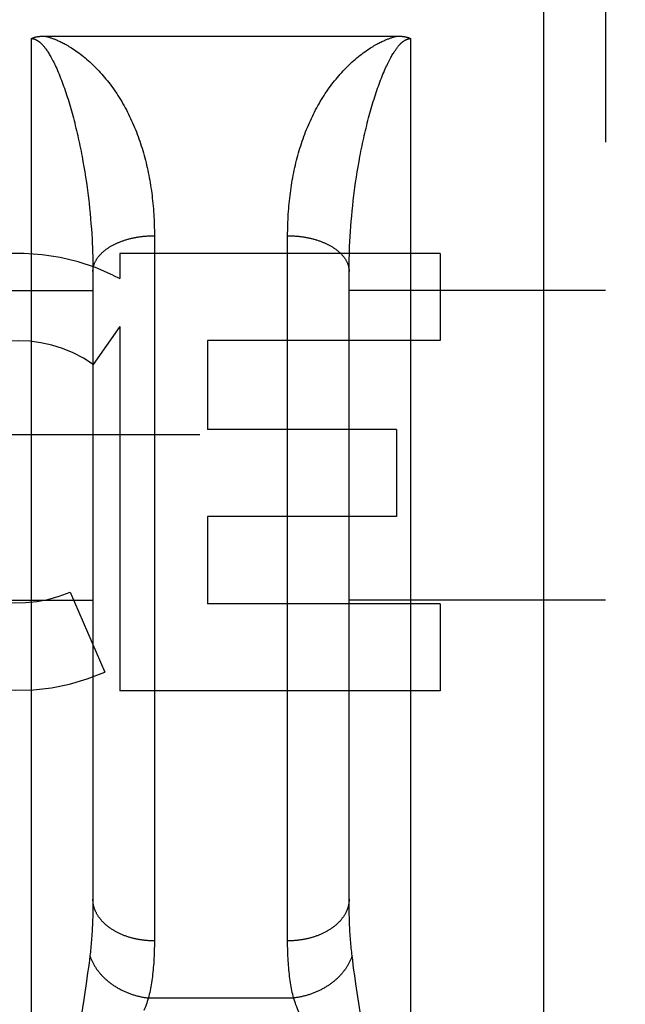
# Model space of a CAD drawing. Header units: inches. Extents: x 0 to 181, y 0 to 117.
# Tile 8 of 92: x 56.031 to 56.327, y 8.934 to 9.414. Entities that reach past the tile are written whole.
import ezdxf

# ---------------------------------------------------------------- set-up
doc = ezdxf.new("R2010")
doc.units = ezdxf.units.IN
doc.header["$LTSCALE"] = 9.946808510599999
doc.header["$MEASUREMENT"] = 0
doc.linetypes.add('HIDDEN', pattern=[0.2, 0.1, -0.1])
doc.layers.get('0').update_dxf_attribs({"linetype": 'CONTINUOUS'})
for name, color, linetype in [('02___PRT_ALL_AXES', 7, 'CONTINUOUS'), ('DEFAULT_2', 8, 'HIDDEN'), ('DIMENSIONS', 7, 'CONTINUOUS')]:
    doc.layers.add(name, color=color, linetype=linetype)
doc.styles.get("Standard").update_dxf_attribs({"font": 'arial.ttf'})
doc.dimstyles.new('DIMSTYLE_1', dxfattribs={"dimtxt": 0.7978723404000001, "dimasz": 1.0638297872, "dimexe": 0.09, "dimexo": 0.07, "dimgap": 0.0375, "dimtad": 0, "dimtih": 1, "dimtoh": 1, "dimzin": 4, "dimdsep": 46, "dimtxsty": 'Standard', "dimblk": '_FILLED', "dimblk1": '_FILLED', "dimblk2": '_FILLED', "dimcen": 0.09, "dimazin": 1, "dimtfac": 1, "dimtofl": 0, "dimtmove": 0, "dimatfit": 3, "dimldrblk": '_FILLED', "dimfxl": 1, "dimtolj": 1, "dimtzin": 4, "dimarcsym": 0})

# ---------------------------------------------------------------- blocks, each defined once
blk = doc.blocks.new('_FILLED')
at = {"color": 0, "linetype": 'ByBlock'}
blk.add_solid([(0, 0), (-1, 0.2), (-1, -0.2)], dxfattribs=at)
blk = doc.blocks.new('*D13')
at = {"layer": 'DIMENSIONS', "color": 2, "linetype": 'Continuous'}
for p, q in [((55.1921183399, 50.0226501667), (53.1502729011, 50.0226501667)), ((58.8171183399, 50.0226501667), (60.94477791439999, 50.0226501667))]:
    blk.add_line(p, q, dxfattribs=at)
at = {"layer": 'DIMENSIONS', "color": 2, "linetype": 'Continuous', "xscale": 1.0638297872, "yscale": 1.0638297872, "zscale": 1.0638297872}
blk.add_blockref('_FILLED', (55.1921183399, 50.0226501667), dxfattribs=at)
at = {"layer": 'DIMENSIONS', "color": 2, "linetype": 'Continuous', "xscale": 1.0638297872, "yscale": 1.0638297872, "zscale": 1.0638297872, "rotation": 180}
blk.add_blockref('_FILLED', (58.8171183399, 50.0226501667), dxfattribs=at)
at = {"layer": 'DIMENSIONS', "color": 2, "linetype": 'Continuous', "insert": (52.7513367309, 50.4215863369), "char_height": 0.7978723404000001, "width": 2.1681958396, "attachment_point": 3, "line_spacing_factor": 0.9}
blk.add_mtext('3.63', dxfattribs=at)

msp = doc.modelspace()

# ---------------------------------------------------------------- linework, layer by layer
at = {"layer": '02___PRT_ALL_AXES', "color": 8, "linetype": 'HIDDEN'}
for p, q in [((56.2364637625, 9.2999675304), (56.0803334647, 9.2999675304)), ((56.0803334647, 9.2999675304), (56.0803334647, 9.2876885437)), ((56.2364637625, 9.2999675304), (56.2364637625, 9.257529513)), ((56.0768228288, 9.2894614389), (56.0803334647, 9.2876885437)), ((56.0803334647, 9.2643417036), (56.0673259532, 9.2457859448)), ((56.0803334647, 9.2643417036), (56.0803334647, 9.0867458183)), ((56.2364637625, 9.257529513), (56.1229459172, 9.257529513)), ((56.1229459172, 9.257529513), (56.1229459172, 9.2140598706)), ((56.2151567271, 9.2140598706), (56.1229459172, 9.2140598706)), ((56.2151567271, 9.2140598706), (56.2151567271, 9.171621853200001)), ((56.2151567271, 9.171621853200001), (56.1229459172, 9.171621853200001)), ((56.1229459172, 9.171621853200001), (56.1229459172, 9.129183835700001)), ((56.0559513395, 9.134844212), (56.0728771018, 9.095736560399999)), ((56.2364637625, 9.129183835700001), (56.1229459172, 9.129183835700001)), ((56.2364637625, 9.129183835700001), (56.2364637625, 9.0867458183)), ((56.2364637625, 9.0867458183), (56.0803334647, 9.0867458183))]:
    msp.add_line(p, q, dxfattribs=at)
for radius, start, end in [(0.1065278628, 64.2636228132, 293.4027352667), (0.0639146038, 54.8894786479, 293.4026089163)]:
    msp.add_arc((56.03056511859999, 9.193500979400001), radius, start, end, dxfattribs=at)
at = {"layer": 'DEFAULT_2', "color": 8, "linetype": 'HIDDEN'}
for p, q in [((56.2871183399, 8.5939675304), (56.2871183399, 10.3789675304)), ((56.3171183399, 10.3489675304), (56.3171183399, 8.6239675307)), ((56.0371183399, 8.5939675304), (56.0371183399, 9.4047608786)), ((56.0434969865, 9.405970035), (56.21552318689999, 9.4059708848)), ((56.2221183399, 9.4047608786), (56.2221183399, 8.5939675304)), ((56.0618146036, 9.3473310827), (56.0622814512, 9.344795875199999)), ((56.0622814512, 9.344795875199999), (56.062726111, 9.342258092)), ((56.1965105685, 9.3422580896), (56.1969552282, 9.3447958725)), ((56.062726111, 9.342258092), (56.0631486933, 9.3397190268)), ((56.0631486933, 9.3397190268), (56.0635493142, 9.337179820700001)), ((56.1956873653, 9.337179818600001), (56.1960879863, 9.3397190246)), ((56.1960879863, 9.3397190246), (56.1965105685, 9.3422580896)), ((56.0635493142, 9.337179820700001), (56.06392808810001, 9.3346415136)), ((56.1949515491, 9.3321050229), (56.19530859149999, 9.3346415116)), ((56.19530859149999, 9.3346415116), (56.1956873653, 9.337179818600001)), ((56.06445553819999, 9.3308377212), (56.0647801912, 9.328305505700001)), ((56.19461612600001, 9.329571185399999), (56.1949515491, 9.3321050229)), ((56.1938714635, 9.3232530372), (56.194153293, 9.3257770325)), ((56.0652269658, 9.3245144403), (56.0654981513, 9.321992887)), ((56.0654981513, 9.321992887), (56.0657481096, 9.3194767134)), ((56.1933715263, 9.3182208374), (56.19361090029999, 9.3207340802)), ((56.19361090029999, 9.3207340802), (56.1938714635, 9.3232530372)), ((56.0657481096, 9.3194767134), (56.0659769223, 9.3169665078)), ((56.0659769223, 9.3169665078), (56.0661846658, 9.3144628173)), ((56.1929560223, 9.313213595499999), (56.193153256, 9.3157138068)), ((56.193153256, 9.3157138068), (56.1933715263, 9.3182208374)), ((56.0661846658, 9.3144628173), (56.0663714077, 9.3119662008)), ((56.0663714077, 9.3119662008), (56.0665372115, 9.3094771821)), ((56.1926244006, 9.3082356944), (56.1927797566, 9.3107207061)), ((56.1927797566, 9.3107207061), (56.1929560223, 9.313213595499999)), ((56.0665372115, 9.3094771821), (56.0666821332, 9.3069963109)), ((56.09711320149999, 9.309946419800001), (56.0971183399, 8.9647300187)), ((56.1621226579, 8.9634648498), (56.1621183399, 9.3086184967)), ((56.1923762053, 9.3032914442), (56.1924899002, 9.305759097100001)), ((56.1924899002, 9.305759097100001), (56.1926244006, 9.3082356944)), ((56.0668604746, 9.303291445), (56.0669534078, 9.3008333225)), ((56.0669534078, 9.3008333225), (56.06702562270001, 9.2983852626)), ((56.06702562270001, 9.2983852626), (56.0670771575, 9.295947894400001)), ((56.0670771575, 9.295947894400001), (56.0671080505, 9.293521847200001)), ((56.19214149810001, 9.2947334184), (56.1921827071, 9.2971652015)), ((56.1921827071, 9.2971652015), (56.1922445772, 9.2996079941)), ((56.0671080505, 9.293521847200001), (56.0671183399, 9.2911076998)), ((56.0671183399, 9.2911076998), (56.0671161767, 8.98389036)), ((56.1921183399, 8.9851100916), (56.1921209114, 9.2923132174)), ((56.1921209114, 9.2923132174), (56.19214149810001, 9.2947334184)), ((55.9421183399, 9.2819675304), (56.0671183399, 9.2819675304)), ((56.3171183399, 9.2819675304), (56.1921183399, 9.2819675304)), ((58.1086183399, 9.2114635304), (37.5046183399, 9.2114635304)), ((55.9421183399, 9.1309675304), (56.0671183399, 9.1309675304)), ((56.3171183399, 9.1309675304), (56.1921183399, 9.1309675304)), ((56.0671161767, 8.98389036), (56.06709884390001, 8.981488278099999)), ((56.192126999, 8.982683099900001), (56.1921183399, 8.9851100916)), ((56.0670641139, 8.979135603), (56.0670119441, 8.976832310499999)), ((56.06709884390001, 8.981488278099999), (56.0670641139, 8.979135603)), ((56.1921530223, 8.9803058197), (56.192126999, 8.982683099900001)), ((56.1921964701, 8.9779777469), (56.1921530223, 8.9803058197)), ((56.1922573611, 8.9756993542), (56.1921964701, 8.9779777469)), ((56.1923356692, 8.9734711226), (56.1922573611, 8.9756993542)), ((56.1938519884, 8.9552558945), (56.1935737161, 8.9574691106)), ((56.1941588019, 8.9529290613), (56.1938519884, 8.9552558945)), ((56.0649133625, 8.9517194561), (56.0645618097, 8.9492034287)), ((56.06523492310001, 8.954107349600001), (56.0649133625, 8.9517194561)), ((56.1944953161, 8.9504778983), (56.1941588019, 8.9529290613)), ((56.1948619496, 8.947895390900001), (56.1944953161, 8.9504778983)), ((56.0645618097, 8.9492034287), (56.0639780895, 8.945175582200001)), ((56.19546815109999, 8.9437612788), (56.1948619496, 8.947895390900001)), ((56.19783482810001, 8.9280455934), (56.19546815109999, 8.9437612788)), ((56.0942075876, 8.9369092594), (56.1650290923, 8.9369092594))]:
    msp.add_line(p, q, dxfattribs=at)
for points in [[(56.0371183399, 9.4047608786), (56.0372053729, 9.4048071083), (56.0372943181, 9.4048524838), (56.0373851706, 9.4048970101), (56.037477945, 9.404940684), (56.0375726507, 9.4049835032), (56.037669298, 9.4050254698), (56.0377678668, 9.405066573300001), (56.03786845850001, 9.405106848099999), (56.0379711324, 9.4051463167), (56.0380759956, 9.4051850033), (56.0381831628, 9.405222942), (56.0382926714, 9.4052601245), (56.0384045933, 9.4052965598), (56.0385189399, 9.4053322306), (56.0386357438, 9.4053671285), (56.0387550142, 9.4054012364), (56.0388767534, 9.4054345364), (56.0390010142, 9.4054670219), (56.0391278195, 9.405498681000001), (56.0392572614, 9.405529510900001), (56.03938942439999, 9.4055595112), (56.0395243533, 9.4055886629), (56.0396621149, 9.4056169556), (56.03980272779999, 9.4056443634), (56.03994621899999, 9.405670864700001), (56.0400926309, 9.4056964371), (56.0402419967, 9.4057210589), (56.0403943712, 9.4057447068), (56.0405498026, 9.4057673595), (56.0407083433, 9.4057889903), (56.0408700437, 9.4058095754), (56.041034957, 9.405829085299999), (56.04120313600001, 9.4058474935), (56.0413746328, 9.4058647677), (56.0415495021, 9.4058808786), (56.041727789, 9.405895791), (56.0419095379, 9.4059094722), (56.0420948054, 9.405921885), (56.0422836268, 9.4059329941), (56.04247610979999, 9.4059427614), (56.0426723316, 9.4059511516), (56.0428724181, 9.4059581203), (56.0430764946, 9.4059636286), (56.0432846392, 9.4059676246), (56.0434969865, 9.405970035)], [(56.0371183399, 9.4047608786), (56.0371722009, 9.4047605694), (56.0372261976, 9.4047596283), (56.0372803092, 9.4047580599), (56.0373345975, 9.4047558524), (56.03738909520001, 9.4047530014), (56.0374438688, 9.4047494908), (56.0374989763, 9.404745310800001), (56.0375544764, 9.404740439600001), (56.037610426, 9.4047348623), (56.0376668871, 9.4047285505), (56.03772391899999, 9.4047214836), (56.0377815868, 9.4047136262), (56.0378399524, 9.4047049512), (56.0378990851, 9.404695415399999), (56.0379590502, 9.404684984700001), (56.0380199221, 9.4046736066), (56.0380817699, 9.404661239), (56.0381446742, 9.404647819), (56.038208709, 9.4046332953), (56.038273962, 9.4046175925), (56.0383405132, 9.4046006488), (56.0384084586, 9.4045823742), (56.0384778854, 9.404562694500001), (56.0385488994, 9.4045415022), (56.0386215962, 9.4045187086), (56.0386960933, 9.404494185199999), (56.03877249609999, 9.404467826), (56.038850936, 9.4044394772), (56.03893153, 9.4044090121), (56.039014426, 9.4043762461), (56.0390997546, 9.4043410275), (56.0391876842, 9.404303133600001), (56.0392783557, 9.4042623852), (56.0393719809, 9.4042185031), (56.0394688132, 9.4041712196), (56.0395688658, 9.404120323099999), (56.0396724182, 9.4040654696), (56.0397789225, 9.404006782), (56.039887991, 9.4039442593), (56.0399994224, 9.4038779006), (56.0401127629, 9.4038078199), (56.0402283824, 9.4037336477), (56.0403464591, 9.4036551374), (56.0404671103, 9.4035720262), (56.0405904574, 9.4034840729), (56.0407166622, 9.4033909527), (56.04084586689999, 9.4032923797), (56.0409782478, 9.4031879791), (56.041113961, 9.4030774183), (56.0412532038, 9.402960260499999), (56.04139615, 9.402836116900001), (56.0415430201, 9.402704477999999), (56.0416940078, 9.4025648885), (56.0418493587, 9.4024167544), (56.0420092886, 9.4022595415), (56.0421740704, 9.4020925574), (56.042343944, 9.4019151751), (56.0425192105, 9.4017265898), (56.04270013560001, 9.401526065), (56.0428870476, 9.401312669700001), (56.0430802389, 9.40108554), (56.0432800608, 9.400843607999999), (56.043486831, 9.4005858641), (56.043700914, 9.4003111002), (56.0439226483, 9.400018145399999), (56.0441523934, 9.3997056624), (56.04439049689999, 9.3993723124), (56.044637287, 9.3990166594), (56.0448931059, 9.3986371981), (56.0451582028, 9.3982324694), (56.0454328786, 9.397800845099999), (56.0457172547, 9.397340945), (56.04601155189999, 9.3968510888), (56.0463156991, 9.396330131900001), (56.0466297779, 9.395776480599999), (56.0469534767, 9.3951893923), (56.0472866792, 9.3945675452), (56.0476288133, 9.3939107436), (56.0479795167, 9.3932181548), (56.0483379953, 9.3924901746), (56.0487036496, 9.3917265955), (56.0490755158, 9.390928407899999), (56.0494530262, 9.3900955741), (56.049834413, 9.389231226), (56.0502184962, 9.3883371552), (56.0506030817, 9.3874181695), (56.0509857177, 9.386479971), (56.0513662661, 9.385523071), (56.0517437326, 9.384550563), (56.0521183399, 9.3835610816)], [(56.0437134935, 9.4059708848), (56.0439596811, 9.405910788), (56.0442122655, 9.4058468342), (56.044471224, 9.4057790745), (56.0447366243, 9.4057072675), (56.0450083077, 9.4056313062), (56.04528693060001, 9.4055508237), (56.0455729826, 9.405465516), (56.0458668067, 9.405375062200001), (56.0461687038, 9.4052791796), (56.0464792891, 9.4051774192), (56.0467990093, 9.4050694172), (56.0471286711, 9.404954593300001), (56.04746906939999, 9.4048324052), (56.0478206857, 9.404702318), (56.0481842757, 9.4045637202), (56.0485598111, 9.4044162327), (56.0489472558, 9.4042594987), (56.0493473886, 9.4040927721), (56.0497604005, 9.403915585), (56.0501880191, 9.4037266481), (56.050631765, 9.4035248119), (56.0510924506, 9.4033090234), (56.0515718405, 9.4030778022), (56.0520685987, 9.4028310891), (56.0525812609, 9.4025689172), (56.0531119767, 9.402289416), (56.0536623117, 9.4019910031), (56.0542325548, 9.4016725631), (56.0548237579, 9.4013325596), (56.05543519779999, 9.400970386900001), (56.0560667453, 9.4005850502), (56.05671766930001, 9.4001759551), (56.0573873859, 9.3997423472), (56.05807532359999, 9.399283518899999), (56.0587815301, 9.3987982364), (56.0595035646, 9.3982871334), (56.0602393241, 9.3977505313), (56.060987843, 9.3971881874), (56.061749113, 9.3965989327), (56.06251815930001, 9.3959858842), (56.0632908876, 9.3953513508), (56.06406464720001, 9.3946972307), (56.0648358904, 9.3940260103), (56.0656032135, 9.3933388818), (56.0663637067, 9.3926384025), (56.0671183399, 9.39192346)], [(56.1921183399, 9.39192346), (56.1928729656, 9.392638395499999), (56.1936334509, 9.393338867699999), (56.1944007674, 9.3940259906), (56.1951720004, 9.3946972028), (56.1959457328, 9.3953513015), (56.1967184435, 9.3959858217), (56.1974875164, 9.3965988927), (56.1982488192, 9.3971881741), (56.1989973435, 9.3977505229), (56.1997331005, 9.398287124), (56.2004551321, 9.3987982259), (56.2011613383, 9.3992835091), (56.2018492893, 9.3997423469), (56.2025190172, 9.4001759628), (56.20316993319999, 9.4005850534), (56.20380147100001, 9.4009703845), (56.2044129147, 9.4013325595), (56.20500412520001, 9.4016725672), (56.205574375, 9.4019910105), (56.2061247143, 9.4022894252), (56.20665542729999, 9.402568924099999), (56.2071680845, 9.4028310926), (56.2076648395, 9.4030778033), (56.208144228, 9.4033090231), (56.20860491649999, 9.4035248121), (56.209048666, 9.403726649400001), (56.2094762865, 9.4039155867), (56.2098892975, 9.4040927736), (56.2102894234, 9.4042594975), (56.2106768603, 9.4044162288), (56.2110523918, 9.4045637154), (56.2114159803, 9.4047023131), (56.2117675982, 9.4048324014), (56.2121079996, 9.404954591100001), (56.21243766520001, 9.4050694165), (56.2127573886, 9.405177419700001), (56.2130679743, 9.405279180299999), (56.2133698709, 9.4053750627), (56.2136636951, 9.4054655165), (56.2139497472, 9.405550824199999), (56.21422837, 9.4056313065), (56.2145000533, 9.4057072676), (56.2147654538, 9.4057790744), (56.2150244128, 9.4058468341), (56.215276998, 9.4059107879), (56.21552318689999, 9.4059708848)], [(56.2071183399, 9.3835610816), (56.2074901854, 9.3845433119), (56.2078629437, 9.3855040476), (56.2082367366, 9.386444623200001), (56.2086107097, 9.3873627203), (56.2089846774, 9.3882580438), (56.20935668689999, 9.3891263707), (56.2097249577, 9.389964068), (56.2100885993, 9.390770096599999), (56.21044625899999, 9.391542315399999), (56.21079746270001, 9.3922809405), (56.21114143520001, 9.3929853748), (56.2114777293, 9.393656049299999), (56.2118057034, 9.3942928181), (56.2121251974, 9.3948967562), (56.21243590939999, 9.3954684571), (56.2127376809, 9.3960089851), (56.2130302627, 9.396519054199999), (56.2133136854, 9.3970000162), (56.2135877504, 9.3974526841), (56.21385295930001, 9.3978790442), (56.2141096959, 9.3982807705), (56.2143581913, 9.3986592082), (56.21459884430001, 9.3990158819), (56.2148315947, 9.399351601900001), (56.2150564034, 9.3996671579), (56.21527364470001, 9.3999638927), (56.2154834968, 9.4002428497), (56.2156865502, 9.400505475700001), (56.2158833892, 9.4007532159), (56.2160742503, 9.4009869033), (56.2162595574, 9.401207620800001), (56.2164393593, 9.4014159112), (56.2166137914, 9.401612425), (56.2167830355, 9.4017978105), (56.2169472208, 9.4019726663), (56.2171066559, 9.4021376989), (56.2172616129, 9.4022935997), (56.2174123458, 9.402440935), (56.2175591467, 9.4025803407), (56.2177021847, 9.4027122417), (56.2178416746, 9.4028371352), (56.2179777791, 9.4029553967), (56.2181107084, 9.403067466), (56.21824054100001, 9.4031736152), (56.21836737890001, 9.4032741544), (56.2184913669, 9.403369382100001), (56.2186126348, 9.4034596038), (56.2187313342, 9.4035450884), (56.21884769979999, 9.4036261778), (56.2189616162, 9.403702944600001), (56.2190730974, 9.4037755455), (56.21918199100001, 9.4038440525), (56.2192881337, 9.403908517), (56.2193915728, 9.4039691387), (56.21949226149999, 9.4040260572), (56.2195903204, 9.4040794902), (56.2196858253, 9.4041296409), (56.21977886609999, 9.4041766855), (56.21986954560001, 9.4042208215), (56.2199579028, 9.4042621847), (56.2200440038, 9.4043009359), (56.220127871, 9.4043371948), (56.2202095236, 9.4043710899), (56.2202890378, 9.4044027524), (56.2203664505, 9.4044323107), (56.2204418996, 9.404459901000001), (56.2205154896, 9.404485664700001), (56.2205873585, 9.4045097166), (56.2206576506, 9.4045321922), (56.2207264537, 9.4045531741), (56.220793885, 9.4045727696), (56.22086000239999, 9.404591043), (56.2209248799, 9.4046080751), (56.2209885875, 9.4046239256), (56.2210511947, 9.4046386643), (56.2211127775, 9.4046523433), (56.2211734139, 9.4046650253), (56.22123316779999, 9.4046767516), (56.2212921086, 9.404687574), (56.2213502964, 9.4046975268), (56.221407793, 9.4047066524), (56.2214646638, 9.4047149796), (56.2215209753, 9.4047225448), (56.22157678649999, 9.4047293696), (56.2216321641, 9.4047354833), (56.2216871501, 9.4047409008), (56.2217417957, 9.4047456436), (56.2217961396, 9.4047497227), (56.2218502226, 9.4047531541), (56.2219040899, 9.4047559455), (56.2219577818, 9.4047581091), (56.2220113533, 9.4047596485), (56.2220648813, 9.404760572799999), (56.2221183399, 9.4047608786)], [(56.2155231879, 9.4059708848), (56.2157396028, 9.4059700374), (56.2159520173, 9.4059676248), (56.2161604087, 9.4059636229), (56.2163648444, 9.4059581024), (56.21656536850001, 9.4059511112), (56.21676202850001, 9.4059426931), (56.2169548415, 9.4059328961), (56.2171439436, 9.4059217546), (56.2173294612, 9.4059093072), (56.21751144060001, 9.4058955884), (56.2176899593, 9.405880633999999), (56.2178650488, 9.405864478), (56.2180367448, 9.4058471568), (56.2182051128, 9.4058286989), (56.2183702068, 9.4058091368), (56.218532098, 9.405788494), (56.218690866, 9.4057667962), (56.2188465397, 9.4057440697), (56.2189991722, 9.4057203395), (56.2191487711, 9.4056956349), (56.21929534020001, 9.4056699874), (56.2194389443, 9.405643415), (56.21957961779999, 9.4056159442), (56.2197174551, 9.4055875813), (56.2198525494, 9.4055583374), (56.21998494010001, 9.4055282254), (56.2201146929, 9.4054972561), (56.2202418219, 9.405465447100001), (56.2203663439, 9.405432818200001), (56.2204883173, 9.4053993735), (56.2206077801, 9.4053651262), (56.2207248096, 9.4053300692), (56.2208394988, 9.405294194), (56.22095183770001, 9.4052575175), (56.2210618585, 9.4052200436), (56.2211695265, 9.4051818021), (56.2212748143, 9.405142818), (56.2213777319, 9.4051031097), (56.2214782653, 9.4050627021), (56.2215764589, 9.4050216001), (56.22167233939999, 9.4049798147), (56.2217659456, 9.404937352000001), (56.2218573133, 9.404894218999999), (56.221946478, 9.4048504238), (56.22203349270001, 9.4048059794), (56.2221183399, 9.4047608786)], [(56.0671183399, 9.39192346), (56.0678529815, 9.3912081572), (56.0685814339, 9.3904796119), (56.06930373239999, 9.3897376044), (56.0700197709, 9.3889821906), (56.0707294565, 9.3882134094), (56.0714327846, 9.387431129), (56.0721297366, 9.386635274), (56.0728202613, 9.3858257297), (56.0735043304, 9.3850023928), (56.0741818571, 9.3841651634), (56.07485277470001, 9.383313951), (56.0755169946, 9.3824486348), (56.0761744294, 9.3815691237), (56.0768250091, 9.3806752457), (56.0774686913, 9.3797668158), (56.0781053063, 9.378843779), (56.0787348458, 9.3779058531), (56.0793567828, 9.376953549), (56.0799710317, 9.3759866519), (56.0805762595, 9.3750071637), (56.0811711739, 9.3740169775), (56.08175556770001, 9.3730165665), (56.0823287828, 9.3720070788), (56.0828908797, 9.3709885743), (56.0834416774, 9.3699615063), (56.0839812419, 9.3689259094), (56.0845095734, 9.3678819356), (56.0850266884, 9.3668297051), (56.08553259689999, 9.3657693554), (56.0860273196, 9.3647010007), (56.0865108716, 9.3636247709), (56.0869832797, 9.3625407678), (56.0874445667, 9.3614491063), (56.0878947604, 9.3603498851), (56.0883338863, 9.3592432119), (56.0887619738, 9.358129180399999), (56.0891790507, 9.3570078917), (56.089585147, 9.3558794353), (56.0899802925, 9.3547439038), (56.0903645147, 9.3536013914), (56.09073784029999, 9.3524519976), (56.0911003, 9.3512958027), (56.091451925, 9.350132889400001), (56.0917927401, 9.3489633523), (56.09212277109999, 9.347787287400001), (56.092442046, 9.3466047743), (56.0927505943, 9.3454158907), (56.0930484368, 9.3442207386), (56.0933355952, 9.3430194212), (56.0936120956, 9.3418120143), (56.0938779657, 9.3405985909), (56.09413322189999, 9.3393792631), (56.0943778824, 9.3381541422), (56.0946119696, 9.3369233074), (56.0948355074, 9.335686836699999), (56.0950485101, 9.3344448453), (56.0952509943, 9.3331974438), (56.0954429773, 9.3319447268), (56.09562447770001, 9.3306867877), (56.0957955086, 9.329423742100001), (56.09595608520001, 9.3281556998), (56.09610622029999, 9.326882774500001), (56.0962459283, 9.325605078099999), (56.096375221, 9.3243227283), (56.0964941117, 9.3230358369), (56.0966026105, 9.3217445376), (56.0967007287, 9.3204489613), (56.0967884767, 9.319149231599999), (56.0968658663, 9.3178454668), (56.0969329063, 9.3165378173), (56.0969896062, 9.3152264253), (56.0970359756, 9.3139114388), (56.0970720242, 9.3125930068), (56.0970977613, 9.3112712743), (56.09711320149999, 9.309946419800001)], [(56.1621183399, 9.3086184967), (56.1621234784, 9.3099464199), (56.16213891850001, 9.311271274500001), (56.1621646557, 9.312593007), (56.16220070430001, 9.3139114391), (56.1622470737, 9.315226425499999), (56.16230377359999, 9.3165378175), (56.1623708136, 9.317845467), (56.16244820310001, 9.319149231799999), (56.1625359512, 9.3204489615), (56.1626340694, 9.321744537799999), (56.1627425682, 9.3230358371), (56.1628614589, 9.3243227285), (56.1629907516, 9.3256050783), (56.1631304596, 9.3268827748), (56.16328059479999, 9.3281557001), (56.1634411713, 9.3294237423), (56.1636122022, 9.330686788), (56.1637937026, 9.3319447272), (56.1639856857, 9.3331974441), (56.1641881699, 9.3344448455), (56.1644011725, 9.335686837), (56.1646247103, 9.3369233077), (56.1648587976, 9.3381541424), (56.16510345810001, 9.3393792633), (56.1653587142, 9.340598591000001), (56.16562458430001, 9.3418120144), (56.1659010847, 9.3430194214), (56.1661882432, 9.3442207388), (56.16648608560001, 9.3454158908), (56.1667946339, 9.3466047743), (56.1671139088, 9.3477872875), (56.1674439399, 9.3489633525), (56.1677847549, 9.350132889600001), (56.1681363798, 9.3512958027), (56.1684988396, 9.3524519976), (56.16887216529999, 9.3536013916), (56.1692563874, 9.3547439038), (56.1696515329, 9.3558794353), (56.1700576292, 9.357007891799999), (56.17047470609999, 9.358129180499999), (56.1709027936, 9.3592432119), (56.1713419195, 9.360349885), (56.1717921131, 9.3614491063), (56.1722534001, 9.3625407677), (56.1727258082, 9.3636247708), (56.1732093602, 9.3647010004), (56.1737040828, 9.365769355), (56.1742099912, 9.3668297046), (56.1747271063, 9.3678819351), (56.1752554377, 9.3689259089), (56.1757950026, 9.3699615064), (56.1763458, 9.3709885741), (56.1769078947, 9.3720070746), (56.1774811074, 9.3730165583), (56.1780655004, 9.3740169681), (56.1786604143, 9.3750071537), (56.1792656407, 9.37598664), (56.1798798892, 9.3769535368), (56.18050182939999, 9.377905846), (56.1811313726, 9.3788437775), (56.18176798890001, 9.3797668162), (56.1824116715, 9.3806752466), (56.1830622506, 9.3815691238), (56.1837196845, 9.3824486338), (56.18438390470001, 9.3833139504), (56.1850548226, 9.384165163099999), (56.1857323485, 9.3850023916), (56.186416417, 9.3858257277), (56.1871069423, 9.3866352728), (56.1878038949, 9.3874311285), (56.1885072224, 9.3882134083), (56.18921690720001, 9.3889821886), (56.1899329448, 9.3897376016), (56.190655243, 9.3904796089), (56.1913836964, 9.3912081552), (56.1921183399, 9.39192346)], [(56.0521183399, 9.3835610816), (56.0524856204, 9.3825678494), (56.0528498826, 9.3815603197), (56.0532110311, 9.3805381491), (56.053569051, 9.3795018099), (56.0539238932, 9.3784516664), (56.0542755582, 9.3773878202), (56.0546240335, 9.3763104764), (56.0549692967, 9.375219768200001), (56.0553113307, 9.3741158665), (56.05565009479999, 9.3729989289), (56.055985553, 9.3718691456), (56.0563176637, 9.3707266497), (56.05664638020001, 9.3695716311), (56.05697167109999, 9.3684041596), (56.0572935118, 9.3672243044), (56.05761181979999, 9.3660322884), (56.057926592, 9.364828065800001), (56.0582375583, 9.3636125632), (56.0585446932, 9.3623858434), (56.058847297, 9.361150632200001), (56.0591447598, 9.359909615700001), (56.0594369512, 9.3586635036), (56.0597235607, 9.3574139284), (56.06000460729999, 9.356161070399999), (56.0602800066, 9.3549056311), (56.0605497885, 9.3536477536), (56.0608139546, 9.352387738), (56.06107251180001, 9.3511258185), (56.0613254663, 9.349862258), (56.0615728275, 9.3485972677), (56.0618146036, 9.3473310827)], [(56.1969552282, 9.3447958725), (56.1974220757, 9.3473310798), (56.1976638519, 9.3485972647), (56.197911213, 9.3498622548), (56.19816416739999, 9.3511258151), (56.1984227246, 9.352387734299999), (56.1986868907, 9.3536477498), (56.19895667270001, 9.354905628), (56.1992320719, 9.3561610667), (56.1995131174, 9.3574139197), (56.1997997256, 9.3586634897), (56.20009191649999, 9.3599096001), (56.2003893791, 9.3611506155), (56.200691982, 9.3623858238), (56.2009991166, 9.3636125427), (56.2013100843, 9.3648280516), (56.2016248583, 9.3660322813), (56.201943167, 9.3672242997), (56.20226500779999, 9.3684041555), (56.2025902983, 9.3695716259), (56.2029190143, 9.370726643), (56.2032511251, 9.3718691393), (56.2035865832, 9.372998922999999), (56.20392534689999, 9.3741158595), (56.2042673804, 9.3752197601), (56.2046126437, 9.3763104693), (56.2049611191, 9.3773878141), (56.2053127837, 9.378451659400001), (56.2056676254, 9.3795018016), (56.2060256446, 9.380538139), (56.2063867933, 9.381560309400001), (56.2067510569, 9.3825678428), (56.2071183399, 9.3835610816)], [(56.06392808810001, 9.3346415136), (56.06428513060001, 9.3321050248), (56.06445553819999, 9.3308377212)], [(56.194153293, 9.3257770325), (56.1944564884, 9.3283055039), (56.19461612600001, 9.329571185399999)], [(56.0647801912, 9.328305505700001), (56.0650833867, 9.3257770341), (56.0652269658, 9.3245144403)], [(56.0666821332, 9.3069963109), (56.066806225, 9.304524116), (56.0668604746, 9.303291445)], [(56.0671183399, 9.2911076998), (56.0671212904, 9.2913532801), (56.0671301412, 9.2915988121), (56.0671448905, 9.2918442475), (56.0671655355, 9.292089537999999), (56.0671920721, 9.2923346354), (56.0672244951, 9.2925794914), (56.0672627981, 9.292824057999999), (56.0673069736, 9.293068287), (56.0673570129, 9.2933121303), (56.0674129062, 9.29355554), (56.0674746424, 9.2937984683), (56.0675422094, 9.2940408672), (56.0676155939, 9.2942826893), (56.06769478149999, 9.294523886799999), (56.0677797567, 9.2947644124), (56.0678705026, 9.2950042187), (56.06796700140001, 9.295243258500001), (56.0680692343, 9.295481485), (56.068177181, 9.2957188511), (56.0682908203, 9.2959553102), (56.06841012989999, 9.296190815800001), (56.0685350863, 9.2964253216), (56.0686656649, 9.2966587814), (56.06880184, 9.2968911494), (56.0689435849, 9.297122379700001), (56.0690908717, 9.297352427), (56.0692436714, 9.297581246), (56.06940195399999, 9.2978087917), (56.06956568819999, 9.2980350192), (56.069734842, 9.2982598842), (56.069909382, 9.2984833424), (56.0700892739, 9.2987053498), (56.07027448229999, 9.298925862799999), (56.0704649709, 9.299144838), (56.070660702, 9.2993622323), (56.0708616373, 9.299578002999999), (56.0710677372, 9.2997921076), (56.0712789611, 9.300004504), (56.0714952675, 9.3002151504), (56.071716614, 9.3004240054), (56.0719429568, 9.300631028), (56.0721742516, 9.3008361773), (56.07241045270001, 9.3010394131), (56.07265151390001, 9.301240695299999), (56.0728973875, 9.3014399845), (56.0731480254, 9.3016372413), (56.0734033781, 9.3018324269), (56.0736633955, 9.3020255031), (56.0739280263, 9.3022164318), (56.0741972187, 9.302405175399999), (56.0744709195, 9.302591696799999), (56.074749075, 9.3027759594), (56.0750316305, 9.302957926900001), (56.0753185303, 9.3031375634), (56.0756097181, 9.3033148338), (56.0759051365, 9.303489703), (56.0762047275, 9.3036621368), (56.0765084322, 9.3038321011), (56.07681619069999, 9.3039995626), (56.0771279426, 9.3041644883), (56.0774436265, 9.3043268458), (56.0777631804, 9.304486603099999), (56.0780865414, 9.3046437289), (56.0784136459, 9.3047981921), (56.0787444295, 9.3049499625), (56.0790788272, 9.3050990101), (56.07941677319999, 9.3052453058), (56.0797582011, 9.3053888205), (56.0801030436, 9.305529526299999), (56.08045123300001, 9.3056673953), (56.0808027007, 9.3058024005), (56.0811573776, 9.3059345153), (56.0815151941, 9.3060637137), (56.0818760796, 9.3061899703), (56.0822399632, 9.3063132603), (56.0826067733, 9.3064335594), (56.0829764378, 9.306550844), (56.083348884, 9.306665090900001), (56.0837240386, 9.3067762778), (56.0841018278, 9.3068843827), (56.0844821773, 9.306989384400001), (56.08486501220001, 9.3070912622), (56.0852502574, 9.3071899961), (56.085637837, 9.3072855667), (56.08602767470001, 9.3073779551), (56.08641969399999, 9.3074671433), (56.0868138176, 9.307553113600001), (56.08720996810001, 9.3076358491), (56.0876080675, 9.307715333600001), (56.08800803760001, 9.3077915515), (56.0884097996, 9.3078644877), (56.0888132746, 9.3079341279), (56.0892183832, 9.3080004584), (56.0896250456, 9.3080634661), (56.0900331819, 9.3081231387), (56.0904427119, 9.3081794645), (56.090853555, 9.3082324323), (56.0912656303, 9.3082820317), (56.0916788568, 9.308328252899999), (56.0920931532, 9.308371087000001), (56.0925084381, 9.3084105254), (56.0929246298, 9.3084465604), (56.0933416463, 9.3084791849), (56.0937594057, 9.3085083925), (56.09417782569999, 9.3085341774), (56.0945968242, 9.308556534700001), (56.0950163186, 9.3085754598), (56.0954362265, 9.308590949), (56.0958564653, 9.3086029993), (56.09627695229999, 9.3086116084), (56.0966976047, 9.3086167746), (56.0971183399, 9.3086184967)], [(56.1621183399, 9.3086184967), (56.1625390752, 9.3086167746), (56.1629597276, 9.3086116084), (56.1633802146, 9.3086029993), (56.1638004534, 9.308590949), (56.1642203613, 9.3085754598), (56.1646398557, 9.308556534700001), (56.1650588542, 9.3085341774), (56.1654772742, 9.3085083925), (56.16589503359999, 9.3084791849), (56.1663120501, 9.3084465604), (56.1667282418, 9.3084105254), (56.1671435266, 9.308371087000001), (56.1675578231, 9.308328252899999), (56.1679710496, 9.3082820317), (56.1683831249, 9.3082324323), (56.168793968, 9.3081794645), (56.1692034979, 9.3081231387), (56.1696116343, 9.3080634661), (56.1700182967, 9.3080004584), (56.1704234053, 9.3079341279), (56.1708268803, 9.3078644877), (56.17122864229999, 9.3077915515), (56.1716286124, 9.307715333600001), (56.1720267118, 9.3076358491), (56.1724228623, 9.307553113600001), (56.1728169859, 9.3074671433), (56.17320900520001, 9.3073779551), (56.1735988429, 9.3072855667), (56.1739864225, 9.3071899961), (56.17437166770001, 9.3070912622), (56.1747545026, 9.306989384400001), (56.1751348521, 9.3068843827), (56.1755126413, 9.3067762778), (56.1758877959, 9.306665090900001), (56.176260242, 9.306550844), (56.1766299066, 9.3064335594), (56.1769967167, 9.3063132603), (56.1773606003, 9.3061899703), (56.1777214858, 9.3060637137), (56.1780793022, 9.3059345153), (56.1784339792, 9.3058024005), (56.17878544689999, 9.3056673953), (56.1791336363, 9.305529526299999), (56.1794784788, 9.3053888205), (56.1798199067, 9.3052453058), (56.18015785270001, 9.3050990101), (56.1804922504, 9.3049499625), (56.180823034, 9.3047981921), (56.1811501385, 9.3046437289), (56.1814734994, 9.304486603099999), (56.1817930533, 9.3043268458), (56.1821087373, 9.3041644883), (56.1824204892, 9.3039995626), (56.18272824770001, 9.3038321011), (56.1830319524, 9.3036621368), (56.1833315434, 9.303489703), (56.1836269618, 9.3033148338), (56.1839181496, 9.3031375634), (56.1842050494, 9.302957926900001), (56.1844876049, 9.3027759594), (56.1847657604, 9.302591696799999), (56.1850394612, 9.302405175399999), (56.1853086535, 9.3022164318), (56.18557328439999, 9.3020255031), (56.1858333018, 9.3018324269), (56.1860886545, 9.3016372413), (56.1863392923, 9.3014399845), (56.186585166, 9.301240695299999), (56.1868262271, 9.3010394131), (56.1870624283, 9.3008361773), (56.18729372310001, 9.300631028), (56.1875200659, 9.3004240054), (56.18774141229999, 9.3002151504), (56.1879577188, 9.300004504), (56.1881689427, 9.2997921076), (56.1883750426, 9.299578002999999), (56.1885759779, 9.2993622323), (56.18877170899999, 9.299144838), (56.1889621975, 9.298925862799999), (56.189147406, 9.2987053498), (56.1893272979, 9.2984833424), (56.1895018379, 9.2982598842), (56.1896709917, 9.2980350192), (56.1898347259, 9.2978087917), (56.1899930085, 9.297581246), (56.1901458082, 9.297352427), (56.1902930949, 9.297122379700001), (56.1904348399, 9.2968911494), (56.190571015, 9.2966587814), (56.1907015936, 9.2964253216), (56.19082655, 9.296190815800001), (56.1909458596, 9.2959553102), (56.1910594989, 9.2957188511), (56.1911674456, 9.295481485), (56.1912696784, 9.295243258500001), (56.1913661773, 9.2950042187), (56.19145692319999, 9.2947644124), (56.1915418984, 9.294523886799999), (56.191621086, 9.2942826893), (56.1916944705, 9.2940408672), (56.1917620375, 9.2937984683), (56.1918237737, 9.29355554), (56.19187966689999, 9.2933121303), (56.1919297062, 9.293068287), (56.1919738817, 9.292824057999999), (56.19201218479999, 9.2925794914), (56.1920446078, 9.2923346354), (56.1920711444, 9.292089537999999), (56.1920917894, 9.2918442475), (56.1921065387, 9.2915988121), (56.1921153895, 9.2913532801), (56.1921183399, 9.2911076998)], [(56.1922445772, 9.2996079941), (56.1923271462, 9.3020611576), (56.1923762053, 9.3032914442)], [(56.0971183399, 8.9647300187), (56.0966976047, 8.9647320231), (56.09627695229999, 8.9647380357), (56.0958564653, 8.9647480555), (56.0954362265, 8.9647620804), (56.0950163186, 8.9647801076), (56.0945968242, 8.9648021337), (56.09417782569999, 8.964828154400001), (56.0937594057, 8.9648581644), (56.0933416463, 8.9648921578), (56.0929246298, 8.964930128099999), (56.0925084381, 8.9649720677), (56.0920931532, 8.9650179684), (56.0916788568, 8.9650678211), (56.0912656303, 8.9651216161), (56.090853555, 8.965179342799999), (56.0904427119, 8.9652409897), (56.0900331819, 8.9653065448), (56.0896250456, 8.9653759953), (56.0892183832, 8.9654493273), (56.0888132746, 8.9655265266), (56.0884097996, 8.9656075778), (56.08800803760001, 8.9656924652), (56.0876080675, 8.9657811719), (56.08720996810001, 8.9658736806), (56.0868138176, 8.9659699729), (56.08641969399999, 8.9660700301), (56.08602767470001, 8.9661738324), (56.085637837, 8.9662813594), (56.0852502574, 8.9663925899), (56.08486501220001, 8.9665075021), (56.0844821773, 8.9666260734), (56.0841018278, 8.9667482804), (56.0837240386, 8.9668740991), (56.083348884, 8.967003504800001), (56.0829764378, 8.967136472), (56.0826067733, 8.9672729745), (56.0822399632, 8.9674129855), (56.0818760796, 8.9675564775), (56.0815151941, 8.9677034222), (56.0811573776, 8.967853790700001), (56.0808027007, 8.9680075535), (56.08045123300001, 8.9681646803), (56.0801030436, 8.9683251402), (56.0797582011, 8.968488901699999), (56.07941677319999, 8.9686559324), (56.0790788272, 8.9688261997), (56.0787444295, 8.9689996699), (56.0784136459, 8.969176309), (56.0780865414, 8.969356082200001), (56.0777631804, 8.969538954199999), (56.0774436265, 8.969724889), (56.0771279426, 8.96991385), (56.07681619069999, 8.9701058), (56.0765084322, 8.9703007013), (56.0762047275, 8.9704985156), (56.0759051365, 8.9706992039), (56.0756097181, 8.9709027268), (56.0753185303, 8.9711090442), (56.0750316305, 8.971318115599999), (56.074749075, 8.9715298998), (56.0744709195, 8.9717443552), (56.0741972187, 8.971961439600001), (56.0739280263, 8.9721811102), (56.0736633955, 8.972403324), (56.0734033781, 8.9726280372), (56.0731480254, 8.9728552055), (56.0728973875, 8.9730847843), (56.07265151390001, 8.9733167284), (56.07241045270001, 8.9735509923), (56.0721742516, 8.973787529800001), (56.0719429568, 8.9740262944), (56.071716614, 8.9742672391), (56.0714952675, 8.9745103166), (56.0712789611, 8.974755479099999), (56.0710677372, 8.975002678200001), (56.0708616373, 8.975251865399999), (56.070660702, 8.975502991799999), (56.0704649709, 8.9757560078), (56.07027448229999, 8.976010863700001), (56.0700892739, 8.976267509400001), (56.069909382, 8.9765258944), (56.069734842, 8.9767859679), (56.06956568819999, 8.9770476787), (56.06940195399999, 8.9773109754), (56.0692436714, 8.9775758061), (56.0690908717, 8.9778421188), (56.0689435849, 8.9781098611), (56.06880184, 8.9783789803), (56.0686656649, 8.9786494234), (56.0685350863, 8.9789211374), (56.06841012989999, 8.9791940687), (56.0682908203, 8.9794681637), (56.068177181, 8.979743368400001), (56.0680692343, 8.9800196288), (56.06796700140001, 8.9802968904), (56.0678705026, 8.9805750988), (56.0677797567, 8.9808541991), (56.06769478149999, 8.9811341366), (56.0676155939, 8.9814148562), (56.0675422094, 8.9816963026), (56.0674746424, 8.981978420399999), (56.0674129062, 8.9822611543), (56.0673570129, 8.9825444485), (56.0673069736, 8.9828282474), (56.0672627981, 8.9831124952), (56.0672244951, 8.9833971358), (56.0671920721, 8.9836821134), (56.0671655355, 8.983967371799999), (56.0671448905, 8.984252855), (56.0671301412, 8.9845385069), (56.0671212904, 8.9848242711), (56.0671183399, 8.9851100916)], [(56.1921183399, 8.9851100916), (56.1921153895, 8.9848242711), (56.1921065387, 8.9845385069), (56.1920917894, 8.984252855), (56.1920711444, 8.983967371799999), (56.1920446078, 8.9836821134), (56.19201218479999, 8.9833971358), (56.1919738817, 8.9831124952), (56.1919297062, 8.9828282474), (56.19187966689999, 8.9825444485), (56.1918237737, 8.9822611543), (56.1917620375, 8.981978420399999), (56.1916944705, 8.9816963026), (56.191621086, 8.9814148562), (56.1915418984, 8.9811341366), (56.19145692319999, 8.9808541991), (56.1913661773, 8.9805750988), (56.1912696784, 8.9802968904), (56.1911674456, 8.9800196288), (56.1910594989, 8.979743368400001), (56.1909458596, 8.9794681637), (56.19082655, 8.9791940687), (56.1907015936, 8.9789211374), (56.190571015, 8.9786494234), (56.1904348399, 8.9783789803), (56.1902930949, 8.9781098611), (56.1901458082, 8.9778421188), (56.1899930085, 8.9775758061), (56.1898347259, 8.9773109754), (56.1896709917, 8.9770476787), (56.1895018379, 8.9767859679), (56.1893272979, 8.9765258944), (56.189147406, 8.976267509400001), (56.1889621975, 8.976010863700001), (56.18877170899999, 8.9757560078), (56.1885759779, 8.975502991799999), (56.1883750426, 8.975251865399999), (56.1881689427, 8.975002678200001), (56.1879577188, 8.974755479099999), (56.18774141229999, 8.9745103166), (56.1875200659, 8.9742672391), (56.18729372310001, 8.9740262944), (56.1870624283, 8.973787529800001), (56.1868262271, 8.9735509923), (56.186585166, 8.9733167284), (56.1863392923, 8.9730847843), (56.1860886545, 8.9728552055), (56.1858333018, 8.9726280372), (56.18557328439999, 8.972403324), (56.1853086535, 8.9721811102), (56.1850394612, 8.971961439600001), (56.1847657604, 8.9717443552), (56.1844876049, 8.9715298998), (56.1842050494, 8.971318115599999), (56.1839181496, 8.9711090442), (56.1836269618, 8.9709027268), (56.1833315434, 8.9706992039), (56.1830319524, 8.9704985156), (56.18272824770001, 8.9703007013), (56.1824204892, 8.9701058), (56.1821087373, 8.96991385), (56.1817930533, 8.969724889), (56.1814734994, 8.969538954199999), (56.1811501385, 8.969356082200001), (56.180823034, 8.969176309), (56.1804922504, 8.9689996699), (56.18015785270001, 8.9688261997), (56.1798199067, 8.9686559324), (56.1794784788, 8.968488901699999), (56.1791336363, 8.9683251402), (56.17878544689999, 8.9681646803), (56.1784339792, 8.9680075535), (56.1780793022, 8.967853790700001), (56.1777214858, 8.9677034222), (56.1773606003, 8.9675564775), (56.1769967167, 8.9674129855), (56.1766299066, 8.9672729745), (56.176260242, 8.967136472), (56.1758877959, 8.967003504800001), (56.1755126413, 8.9668740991), (56.1751348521, 8.9667482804), (56.1747545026, 8.9666260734), (56.17437166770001, 8.9665075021), (56.1739864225, 8.9663925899), (56.1735988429, 8.9662813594), (56.17320900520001, 8.9661738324), (56.1728169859, 8.9660700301), (56.1724228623, 8.9659699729), (56.1720267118, 8.9658736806), (56.1716286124, 8.9657811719), (56.17122864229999, 8.9656924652), (56.1708268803, 8.9656075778), (56.1704234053, 8.9655265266), (56.1700182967, 8.9654493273), (56.1696116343, 8.9653759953), (56.1692034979, 8.9653065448), (56.168793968, 8.9652409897), (56.1683831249, 8.965179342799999), (56.1679710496, 8.9651216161), (56.1675578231, 8.9650678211), (56.1671435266, 8.9650179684), (56.1667282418, 8.9649720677), (56.1663120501, 8.964930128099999), (56.16589503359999, 8.9648921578), (56.1654772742, 8.9648581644), (56.1650588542, 8.964828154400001), (56.1646398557, 8.9648021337), (56.1642203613, 8.9647801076), (56.1638004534, 8.9647620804), (56.1633802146, 8.9647480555), (56.1629597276, 8.9647380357), (56.1625390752, 8.9647320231), (56.1621183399, 8.9647300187)], [(56.0670119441, 8.976832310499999), (56.0669423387, 8.9745789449), (56.06690101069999, 8.9734711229), (56.0668553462, 8.9723759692), (56.0668053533, 8.971293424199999), (56.066751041, 8.970223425), (56.0666924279, 8.969166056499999), (56.0666295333, 8.9681213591), (56.0665623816, 8.9670893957), (56.0664910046, 8.9660702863), (56.0664154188, 8.9650638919), (56.0663356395, 8.9640700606), (56.06625170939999, 8.9630889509), (56.06616367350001, 8.9621206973), (56.0660715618, 8.961165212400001), (56.0659754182, 8.9602225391), (56.06587525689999, 8.959292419), (56.0657710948, 8.9583746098), (56.0656629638, 8.9574691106)], [(56.1935737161, 8.9574691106), (56.1934655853, 8.9583746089), (56.1933614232, 8.9592924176), (56.193261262, 8.9602225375), (56.1931651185, 8.9611652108), (56.1930730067, 8.9621206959), (56.1929849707, 8.9630889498), (56.1929010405, 8.964070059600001), (56.1928212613, 8.965063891), (56.1927456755, 8.966070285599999), (56.1926742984, 8.9670893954), (56.1926071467, 8.9681213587), (56.1925442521, 8.9691660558), (56.192485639, 8.9702234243), (56.1924313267, 8.9712934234), (56.1923813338, 8.9723759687), (56.1923356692, 8.9734711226)], [(56.0971183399, 8.9647300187), (56.097114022, 8.9634648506), (56.0971010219, 8.962215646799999), (56.0970793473, 8.9609823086), (56.0970489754, 8.9597647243), (56.097009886, 8.9585627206), (56.09696207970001, 8.9573763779), (56.0969055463, 8.9562057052), (56.0968402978, 8.955050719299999), (56.0967663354, 8.9539114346), (56.0966836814, 8.9527878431), (56.0965923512, 8.951679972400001), (56.0964923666, 8.9505877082), (56.0963837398, 8.949510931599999), (56.09626651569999, 8.9484496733), (56.0961407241, 8.9474039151), (56.09600642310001, 8.9463736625), (56.0958636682, 8.9453589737), (56.0957124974, 8.9443596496), (56.0955529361, 8.9433754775), (56.0953850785, 8.9424065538), (56.0952090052, 8.9414529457), (56.0950247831, 8.9405145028), (56.0948324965, 8.939591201), (56.0946321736, 8.938682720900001), (56.0944238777, 8.9377887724), (56.0942075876, 8.9369092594)], [(56.1650290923, 8.9369092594), (56.1648128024, 8.9377887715), (56.1646045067, 8.938682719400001), (56.1644041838, 8.9395911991), (56.1642118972, 8.9405145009), (56.164027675, 8.941452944), (56.1638516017, 8.9424065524), (56.163683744, 8.9433754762), (56.1635241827, 8.9443596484), (56.1633730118, 8.9453589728), (56.16323025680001, 8.946373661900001), (56.1630959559, 8.9474039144), (56.16297016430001, 8.9484496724), (56.1628529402, 8.949510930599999), (56.1627443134, 8.9505877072), (56.1626443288, 8.951679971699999), (56.1625529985, 8.9527878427), (56.1624703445, 8.953911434), (56.1623963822, 8.9550507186), (56.1623311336, 8.9562057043), (56.16227460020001, 8.957376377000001), (56.1622267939, 8.9585627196), (56.1621877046, 8.959764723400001), (56.1621573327, 8.9609823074), (56.162135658, 8.962215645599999), (56.1621226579, 8.9634648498)], [(56.0656629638, 8.9574691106), (56.06538469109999, 8.9552558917), (56.06523492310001, 8.954107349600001)], [(56.0656629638, 8.9574691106), (56.06577420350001, 8.9571347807), (56.06589121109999, 8.956801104), (56.0660139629, 8.956468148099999), (56.066142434, 8.956135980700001), (56.0662765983, 8.955804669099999), (56.06641642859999, 8.955474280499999), (56.0665618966, 8.9551448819), (56.0667129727, 8.9548165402), (56.0668696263, 8.9544893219), (56.0670318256, 8.9541632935), (56.06719953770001, 8.9538385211), (56.0673727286, 8.9535150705), (56.0675513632, 8.9531930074), (56.0677354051, 8.9528723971), (56.0679248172, 8.9525533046), (56.0681195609, 8.9522357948), (56.0683195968, 8.951919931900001), (56.0685248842, 8.9516057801), (56.0687353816, 8.951293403), (56.0689510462, 8.9509828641), (56.0691718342, 8.9506742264), (56.06939770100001, 8.9503675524), (56.0696286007, 8.950062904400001), (56.0698644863, 8.9497603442), (56.07010531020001, 8.9494599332), (56.0703510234, 8.9491617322), (56.070601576, 8.9488658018), (56.0708569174, 8.948572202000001), (56.0711169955, 8.9482809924), (56.0713817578, 8.947992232), (56.0716511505, 8.9477059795), (56.0719251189, 8.947422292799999), (56.0722036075, 8.9471412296), (56.0724865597, 8.9468628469), (56.0727739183, 8.9465872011), (56.07306562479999, 8.9463143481), (56.0733616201, 8.9460443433), (56.0736618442, 8.9457772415), (56.0739662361, 8.9455130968), (56.0742747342, 8.9452519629), (56.0745872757, 8.9449938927), (56.0749037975, 8.9447389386), (56.0752242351, 8.9444871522), (56.0755485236, 8.9442385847), (56.0758765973, 8.9439932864), (56.0762083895, 8.9437513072), (56.0765438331, 8.943512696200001), (56.07688285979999, 8.943277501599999), (56.07722540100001, 8.9430457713), (56.0775713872, 8.9428175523), (56.07792074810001, 8.9425928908), (56.07827341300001, 8.9423718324), (56.07862931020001, 8.942154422), (56.0789883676, 8.9419407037), (56.0793505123, 8.9417307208), (56.0797156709, 8.941524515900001), (56.0800837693, 8.9413221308), (56.0804547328, 8.9411236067), (56.0808284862, 8.9409289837), (56.08120495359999, 8.9407383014), (56.0815840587, 8.9405515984), (56.0819657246, 8.9403689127), (56.0823498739, 8.9401902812), (56.08273642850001, 8.9400157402), (56.0831253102, 8.9398453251), (56.08351644, 8.939679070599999), (56.0839097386, 8.9395170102), (56.0843051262, 8.9393591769), (56.0847025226, 8.9392056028), (56.0851018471, 8.9390563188), (56.0855030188, 8.9389113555), (56.0859059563, 8.938770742), (56.0863105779, 8.9386345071), (56.0867168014, 8.9385026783), (56.0871245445, 8.938375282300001), (56.0875337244, 8.938252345), (56.0879442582, 8.9381338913), (56.0883560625, 8.938019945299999), (56.0887690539, 8.9379105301), (56.08918314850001, 8.9378056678), (56.08959826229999, 8.9377053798), (56.0900143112, 8.9376096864), (56.0904312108, 8.937518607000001), (56.0908488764, 8.9374321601), (56.0912672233, 8.9373503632), (56.0916861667, 8.937273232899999), (56.0921056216, 8.9372007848), (56.0925255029, 8.9371330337), (56.0929457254, 8.9370699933), (56.0933662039, 8.9370116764), (56.09378685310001, 8.9369580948), (56.0942075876, 8.9369092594)], [(56.1935737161, 8.9574691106), (56.1934624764, 8.9571347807), (56.1933454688, 8.956801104), (56.193222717, 8.956468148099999), (56.1930942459, 8.956135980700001), (56.1929600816, 8.955804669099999), (56.1928202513, 8.955474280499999), (56.1926747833, 8.9551448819), (56.1925237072, 8.9548165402), (56.19236705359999, 8.9544893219), (56.1922048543, 8.9541632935), (56.1920371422, 8.9538385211), (56.1918639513, 8.9535150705), (56.1916853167, 8.9531930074), (56.1915012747, 8.9528723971), (56.1913118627, 8.9525533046), (56.191117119, 8.9522357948), (56.1909170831, 8.951919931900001), (56.1907117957, 8.9516057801), (56.1905012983, 8.951293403), (56.1902856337, 8.9509828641), (56.19006484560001, 8.9506742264), (56.18983897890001, 8.9503675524), (56.1896080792, 8.950062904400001), (56.18937219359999, 8.9497603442), (56.1891313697, 8.9494599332), (56.1888856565, 8.9491617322), (56.1886351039, 8.9488658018), (56.1883797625, 8.948572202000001), (56.18811968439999, 8.9482809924), (56.1878549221, 8.947992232), (56.1875855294, 8.9477059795), (56.187311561, 8.947422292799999), (56.1870330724, 8.9471412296), (56.1867501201, 8.9468628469), (56.1864627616, 8.9465872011), (56.1861710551, 8.9463143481), (56.1858750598, 8.9460443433), (56.1855748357, 8.9457772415), (56.1852704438, 8.9455130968), (56.1849619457, 8.9452519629), (56.1846494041, 8.9449938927), (56.1843328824, 8.9447389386), (56.1840124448, 8.9444871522), (56.1836881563, 8.9442385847), (56.1833600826, 8.9439932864), (56.18302829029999, 8.9437513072), (56.1826928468, 8.943512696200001), (56.1823538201, 8.943277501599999), (56.18201127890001, 8.9430457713), (56.1816652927, 8.9428175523), (56.1813159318, 8.9425928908), (56.18096326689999, 8.9423718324), (56.18060736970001, 8.942154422), (56.18024831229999, 8.9419407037), (56.1798861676, 8.9417307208), (56.179521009, 8.941524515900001), (56.1791529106, 8.9413221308), (56.1787819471, 8.9411236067), (56.1784081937, 8.9409289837), (56.1780317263, 8.9407383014), (56.1776526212, 8.9405515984), (56.1772709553, 8.9403689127), (56.17688680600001, 8.9401902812), (56.1765002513, 8.9400157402), (56.1761113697, 8.9398453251), (56.1757202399, 8.939679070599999), (56.1753269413, 8.9395170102), (56.1749315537, 8.9393591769), (56.17453415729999, 8.9392056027), (56.1741348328, 8.9390563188), (56.17373366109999, 8.9389113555), (56.1733307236, 8.938770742), (56.172926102, 8.9386345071), (56.1725198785, 8.9385026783), (56.1721121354, 8.938375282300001), (56.1717029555, 8.938252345), (56.1712924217, 8.9381338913), (56.17088061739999, 8.938019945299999), (56.170467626, 8.9379105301), (56.1700535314, 8.9378056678), (56.1696384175, 8.9377053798), (56.1692223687, 8.9376096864), (56.1688054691, 8.937518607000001), (56.1683878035, 8.9374321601), (56.1679694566, 8.9373503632), (56.1675505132, 8.937273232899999), (56.1671310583, 8.9372007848), (56.166711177, 8.9371330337), (56.1662909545, 8.9370699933), (56.165870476, 8.9370116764), (56.1654498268, 8.9369580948), (56.1650290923, 8.9369092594)], [(56.0639780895, 8.945175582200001), (56.0626257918, 8.9361897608), (56.0614018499, 8.928045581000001)], [(56.0942075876, 8.9369092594), (56.0939364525, 8.9360930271), (56.09365104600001, 8.9352549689), (56.093351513, 8.9343951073), (56.093037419, 8.9335120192), (56.0927083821, 8.9326044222), (56.0923643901, 8.9316717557), (56.0920052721, 8.9307132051)], [(56.1679947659, 8.9287159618), (56.1672314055, 8.9307132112), (56.1668722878, 8.9316717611), (56.1665282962, 8.9326044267), (56.1661992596, 8.9335120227), (56.1658851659, 8.9343951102), (56.1655856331, 8.935254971), (56.165300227, 8.9360930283), (56.1650290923, 8.9369092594)]]:
    msp.add_lwpolyline(points, dxfattribs=at)

# ---------------------------------------------------------------- dimensions: what is measured, and where the dimension line sits
at = {"layer": 'DIMENSIONS', "color": 2, "linetype": 'Continuous'}
dim = msp.add_linear_dim(base=(58.8171183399, 50.0226501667), p1=(55.1921183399, 65.8364675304), p2=(58.8171183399, 8.5654675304), dimstyle='DIMSTYLE_1', dxfattribs=at)
dim.commit()
dim.dimension.update_dxf_attribs({"geometry": '*D13', "text_midpoint": (51.6662011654, 50.0181995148), "dimtype": 160})

doc.saveas('drawing.dxf')
